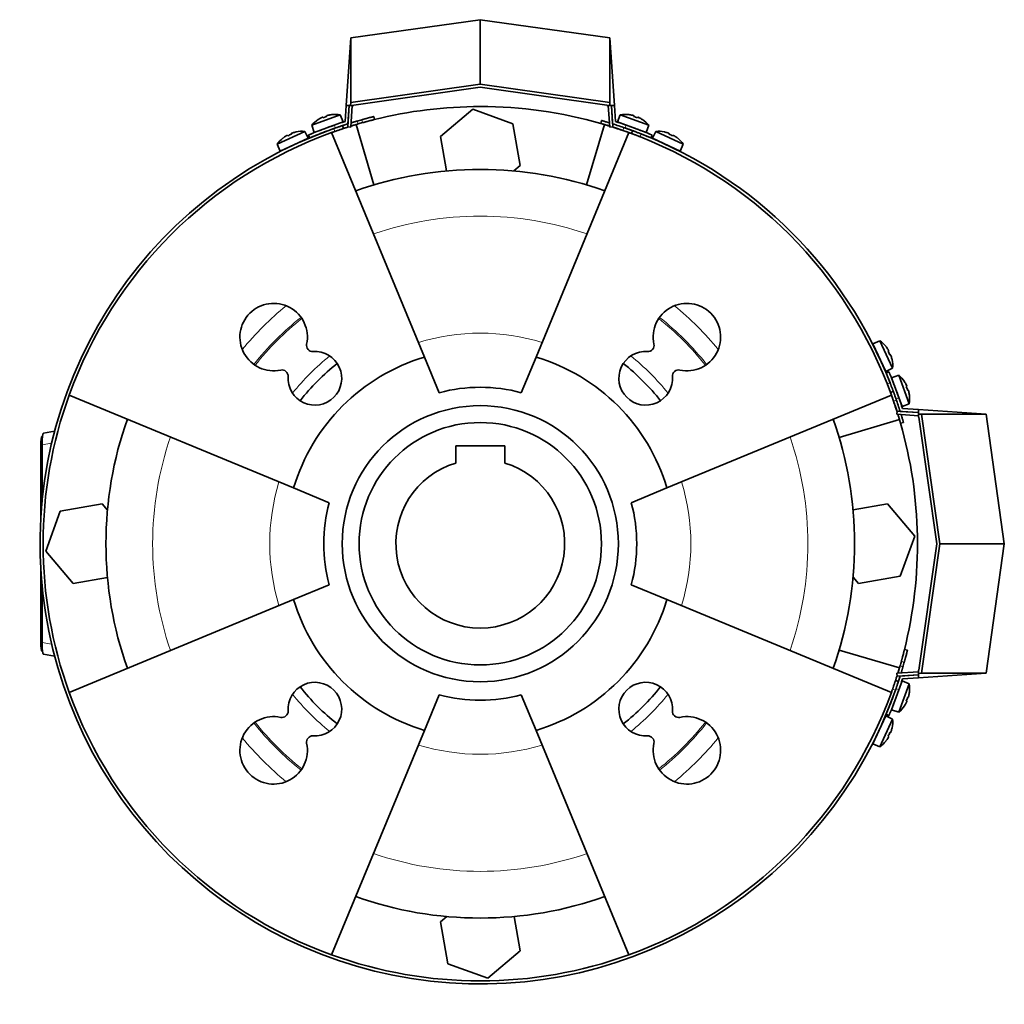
# Model space of a CAD drawing. Header units: millimetres. Extents: x 426 to 1318, y -2223 to 1749.
# Tile 28 of 31: x 426 to 747, y 1428 to 1749. Entities that reach past the tile are written whole.
import ezdxf

# ---------------------------------------------------------------- set-up
doc = ezdxf.new("R2010")
doc.units = ezdxf.units.MM
for name, color, linetype in [('M5X8_UNI7687', 7, 'Continuous'), ('MID_344-5', 7, 'Continuous'), ('VSI184-254_GIUNT', 7, 'Continuous'), ('VSI344-454_FILTR', 7, 'Continuous'), ('VSI344-454_SUPPO', 7, 'Continuous'), ('VSI344-454_TERMI', 7, 'Continuous'), ('VSI344-454_TESTA', 7, 'Continuous')]:
    doc.layers.add(name, color=color, linetype=linetype)

# ---------------------------------------------------------------- blocks, each defined once
blk = doc.blocks.new('SE1')
at = {"layer": 'M5X8_UNI7687', "color": 7, "linetype": 'Continuous', "lineweight": 35}
for p, q in [((530.59, 1717.93), (521.32, 1714.56)), ((524.88, 1717.13), (524.96, 1716.95)), ((526.21, 1717.62), (526.26, 1717.42)), ((527.81, 1717.98), (527.81, 1718.01)), ((531.51, 1715.61), (530.59, 1717.93)), ((621.87, 1717.93), (620.95, 1715.61)), ((631.14, 1714.56), (621.87, 1717.93)), ((624.66, 1717.98), (624.65, 1718.01)), ((626.25, 1717.62), (626.2, 1717.42)), ((627.59, 1717.13), (627.5, 1716.95)), ((521.32, 1714.56), (522.11, 1712.19)), ((522.11, 1712.19), (531.51, 1715.61)), ((523.42, 1716.39), (523.4, 1716.4)), ((620.95, 1715.61), (630.35, 1712.19)), ((629.04, 1716.39), (629.06, 1716.4)), ((630.35, 1712.19), (631.14, 1714.56)), ((519, 1712.51), (510.06, 1708.35)), ((513.38, 1711.22), (513.48, 1711.04)), ((514.66, 1711.82), (514.73, 1711.63)), ((516.22, 1712.32), (516.23, 1712.35)), ((520.12, 1710.28), (519, 1712.51)), ((529.51, 1713.79), (529.51, 1713.79)), ((633.46, 1712.51), (632.35, 1710.28)), ((642.4, 1708.35), (633.46, 1712.51)), ((636.24, 1712.32), (636.23, 1712.35)), ((637.8, 1711.82), (637.73, 1711.63)), ((639.08, 1711.22), (638.98, 1711.04)), ((510.06, 1708.35), (511.05, 1706.05)), ((511.05, 1706.05), (520.12, 1710.28)), ((511.99, 1710.35), (511.97, 1710.36)), ((632.35, 1710.28), (641.41, 1706.05)), ((640.47, 1710.35), (640.49, 1710.36)), ((641.41, 1706.05), (642.4, 1708.35)), ((706.47, 1644.28), (704.17, 1643.29)), ((704.17, 1643.29), (708.4, 1634.22)), ((710.64, 1635.34), (706.47, 1644.28)), ((708.47, 1642.35), (708.48, 1642.37)), ((709.34, 1640.96), (709.16, 1640.86)), ((709.94, 1639.68), (709.75, 1639.61)), ((710.44, 1638.12), (710.47, 1638.11)), ((708.4, 1634.22), (710.64, 1635.34)), ((712.68, 1633.02), (710.31, 1632.23)), ((710.31, 1632.23), (713.73, 1622.83)), ((716.05, 1623.75), (712.68, 1633.02)), ((714.51, 1630.92), (714.52, 1630.94)), ((715.25, 1629.47), (715.07, 1629.38)), ((715.74, 1628.13), (715.54, 1628.08)), ((716.13, 1626.53), (716.1, 1626.53)), ((713.73, 1622.83), (716.05, 1623.75)), ((713.73, 1533.39), (710.31, 1523.99)), ((711.91, 1531.39), (711.91, 1531.39)), ((712.68, 1523.2), (716.05, 1532.47)), ((716.05, 1532.47), (713.73, 1533.39)), ((715.74, 1528.09), (715.54, 1528.14)), ((716.1, 1529.69), (716.13, 1529.69)), ((714.51, 1525.3), (714.52, 1525.28)), ((715.25, 1526.76), (715.07, 1526.84)), ((708.4, 1522), (704.17, 1512.93)), ((710.64, 1520.88), (708.4, 1522)), ((710.31, 1523.99), (712.68, 1523.2)), ((706.47, 1511.94), (710.64, 1520.88)), ((710.44, 1518.1), (710.47, 1518.11)), ((709.34, 1515.26), (709.16, 1515.36)), ((709.94, 1516.54), (709.75, 1516.61)), ((704.17, 1512.93), (706.47, 1511.94)), ((708.47, 1513.87), (708.48, 1513.85))]:
    blk.add_line(p, q, dxfattribs=at)
for centre, radius, start, end in [((528.93, 1708.07), 10, 80.4586, 96.4084), ((623.53, 1708.07), 10, 83.5916, 99.5414), ((528.93, 1708.07), 10, 123.5916, 139.5414), ((529.8, 1714.45), 0.5, 110, 129.2041), ((622.66, 1714.45), 0.5, 50.7959, 70), ((623.53, 1708.07), 10, 40.4586, 56.4084), ((518.21, 1702.55), 10, 85.4586, 101.4084), ((628.3, 1712.4), 0.5, 70, 89.4451), ((634.26, 1702.55), 10, 78.5916, 94.5414), ((518.21, 1702.55), 10, 128.5916, 144.5414), ((518.52, 1708.98), 0.5, 115, 134.2679), ((633.95, 1708.98), 0.5, 45.7321, 65), ((634.26, 1702.55), 10, 35.4586, 51.4084), ((513.08, 1706.44), 0.5, 95.7321, 115), ((639.38, 1706.44), 0.5, 65, 84.2679), ((700.67, 1636.14), 10, 38.5916, 54.5414), ((704.57, 1641.26), 0.5, 5.7321, 25), ((700.67, 1636.14), 10, 355.4586, 11.4084), ((707.1, 1635.83), 0.5, 25, 44.2679), ((706.19, 1625.41), 10, 33.5916, 49.5414), ((712.57, 1624.54), 0.5, 20, 39.2041), ((706.19, 1625.41), 10, 350.4586, 6.4084), ((712.57, 1531.68), 0.5, 320.7959, 340), ((706.19, 1530.81), 10, 353.5916, 9.5414), ((710.52, 1526.04), 0.5, 340, 359.4451), ((706.19, 1530.81), 10, 310.4586, 326.4084), ((707.1, 1520.39), 0.5, 315.7321, 335), ((700.67, 1520.08), 10, 348.5916, 4.5414), ((704.57, 1514.96), 0.5, 335, 354.2679), ((700.67, 1520.08), 10, 305.4586, 321.4084)]:
    blk.add_arc(centre, radius, start, end, dxfattribs=at)
for centre, major_axis, ratio, start_param, end_param in [((528.17, 1710.14), (8.7, 3.17), 0.811251, 1.49595, 1.645642), ((528.92, 1708.08), (9.4, 3.42), 0.996195, 1.335108, 1.449667), ((623.54, 1708.08), (-9.4, 3.42), 0.996195, 4.833518, 4.948078), ((624.29, 1710.14), (8.7, -3.17), 0.811251, 1.49595, 1.645642), ((528.92, 1708.08), (-9.4, -3.42), 0.996195, 4.833518, 4.948078), ((623.54, 1708.08), (9.4, -3.42), 0.996195, 1.335108, 1.449667), ((518.2, 1702.56), (-9.06, -4.23), 0.996195, 4.833518, 4.948078), ((517.27, 1704.55), (8.39, 3.91), 0.811251, 1.49595, 1.645642), ((518.2, 1702.56), (9.06, 4.23), 0.996195, 1.335108, 1.449667), ((634.26, 1702.56), (-9.06, 4.23), 0.996195, 4.833518, 4.948078), ((635.19, 1704.55), (8.39, -3.91), 0.811251, 1.49595, 1.645642), ((634.26, 1702.56), (9.06, -4.23), 0.996195, 1.335108, 1.449667), ((700.68, 1636.14), (-4.23, 9.06), 0.996195, 4.833518, 4.948078), ((702.67, 1637.07), (3.91, -8.39), 0.811251, 1.49595, 1.645642), ((700.68, 1636.14), (4.23, -9.06), 0.996195, 1.335108, 1.449667), ((706.2, 1625.42), (-3.42, 9.4), 0.996195, 4.833518, 4.948078), ((708.27, 1626.17), (3.17, -8.7), 0.811251, 1.49595, 1.645642), ((706.2, 1625.42), (3.42, -9.4), 0.996195, 1.335108, 1.449667), ((708.27, 1530.05), (-3.17, -8.7), 0.811251, 1.49595, 1.645642), ((706.2, 1530.8), (3.42, 9.4), 0.996195, 4.833518, 4.948078), ((706.2, 1530.8), (-3.42, -9.4), 0.996195, 1.335108, 1.449667), ((700.68, 1520.08), (4.23, 9.06), 0.996195, 4.833518, 4.948078), ((702.67, 1519.15), (-3.91, -8.39), 0.811251, 1.49595, 1.645642), ((700.68, 1520.08), (-4.23, -9.06), 0.996195, 1.335108, 1.449667)]:
    blk.add_ellipse(centre, major_axis=major_axis, ratio=ratio, start_param=start_param, end_param=end_param, dxfattribs=at)
for points in [[(524.88, 1717.13), (524.87, 1717.13), (524.87, 1717.14), (524.86, 1717.14), (524.85, 1717.14), (524.83, 1717.14), (524.81, 1717.13), (524.79, 1717.12), (524.76, 1717.12), (524.73, 1717.1), (524.69, 1717.09), (524.66, 1717.08), (524.62, 1717.06), (524.58, 1717.04), (524.54, 1717.02), (524.5, 1717.01), (524.45, 1716.98), (524.42, 1716.97), (524.41, 1716.96)], [(526.68, 1717.79), (526.66, 1717.78), (526.63, 1717.78), (526.58, 1717.76), (526.54, 1717.75), (526.49, 1717.74), (526.45, 1717.73), (526.41, 1717.72), (526.38, 1717.7), (526.34, 1717.69), (526.31, 1717.68), (526.28, 1717.67), (526.26, 1717.66), (526.24, 1717.65), (526.23, 1717.64), (526.22, 1717.63), (526.21, 1717.62), (526.21, 1717.62), (526.21, 1717.62)], [(626.25, 1717.62), (626.25, 1717.62), (626.25, 1717.62), (626.25, 1717.63), (626.24, 1717.64), (626.22, 1717.65), (626.2, 1717.66), (626.18, 1717.67), (626.15, 1717.68), (626.12, 1717.69), (626.09, 1717.7), (626.05, 1717.72), (626.01, 1717.73), (625.97, 1717.74), (625.92, 1717.75), (625.88, 1717.76), (625.83, 1717.78), (625.8, 1717.78), (625.78, 1717.79)], [(628.05, 1716.96), (628.04, 1716.97), (628.01, 1716.98), (627.96, 1717.01), (627.92, 1717.02), (627.88, 1717.04), (627.84, 1717.06), (627.8, 1717.08), (627.77, 1717.09), (627.73, 1717.1), (627.7, 1717.12), (627.67, 1717.12), (627.65, 1717.13), (627.63, 1717.14), (627.61, 1717.14), (627.6, 1717.14), (627.59, 1717.14), (627.59, 1717.13), (627.59, 1717.13)], [(513.38, 1711.22), (513.38, 1711.22), (513.37, 1711.22), (513.36, 1711.23), (513.35, 1711.22), (513.33, 1711.22), (513.32, 1711.21), (513.29, 1711.21), (513.26, 1711.19), (513.23, 1711.18), (513.2, 1711.16), (513.16, 1711.15), (513.13, 1711.13), (513.09, 1711.11), (513.05, 1711.08), (513.01, 1711.06), (512.97, 1711.04), (512.94, 1711.02), (512.93, 1711.01)], [(515.12, 1712.03), (515.1, 1712.03), (515.07, 1712.01), (515.02, 1712), (514.98, 1711.98), (514.94, 1711.97), (514.9, 1711.95), (514.86, 1711.94), (514.82, 1711.92), (514.79, 1711.9), (514.76, 1711.89), (514.73, 1711.88), (514.71, 1711.86), (514.69, 1711.85), (514.68, 1711.84), (514.67, 1711.83), (514.66, 1711.83), (514.66, 1711.82), (514.66, 1711.82)], [(637.8, 1711.82), (637.8, 1711.82), (637.8, 1711.83), (637.79, 1711.83), (637.78, 1711.84), (637.77, 1711.85), (637.75, 1711.86), (637.73, 1711.88), (637.7, 1711.89), (637.67, 1711.9), (637.64, 1711.92), (637.6, 1711.94), (637.56, 1711.95), (637.52, 1711.97), (637.48, 1711.98), (637.44, 1712), (637.4, 1712.01), (637.36, 1712.03), (637.35, 1712.03)], [(639.54, 1711.01), (639.52, 1711.02), (639.49, 1711.04), (639.45, 1711.06), (639.41, 1711.08), (639.37, 1711.11), (639.33, 1711.13), (639.3, 1711.15), (639.26, 1711.16), (639.23, 1711.18), (639.2, 1711.19), (639.17, 1711.21), (639.15, 1711.21), (639.13, 1711.22), (639.11, 1711.22), (639.1, 1711.23), (639.09, 1711.22), (639.09, 1711.22), (639.08, 1711.22)], [(709.34, 1640.96), (709.34, 1640.96), (709.34, 1640.97), (709.35, 1640.98), (709.34, 1640.99), (709.34, 1641.01), (709.33, 1641.03), (709.33, 1641.05), (709.31, 1641.08), (709.3, 1641.11), (709.28, 1641.14), (709.27, 1641.18), (709.25, 1641.21), (709.23, 1641.25), (709.2, 1641.29), (709.18, 1641.33), (709.16, 1641.37), (709.14, 1641.4), (709.13, 1641.42)], [(710.15, 1639.23), (710.15, 1639.24), (710.13, 1639.27), (710.12, 1639.32), (710.1, 1639.36), (710.09, 1639.4), (710.07, 1639.44), (710.06, 1639.48), (710.04, 1639.52), (710.03, 1639.55), (710.01, 1639.58), (710, 1639.61), (709.98, 1639.63), (709.97, 1639.65), (709.96, 1639.66), (709.95, 1639.67), (709.95, 1639.68), (709.94, 1639.68), (709.94, 1639.68)], [(715.25, 1629.47), (715.25, 1629.47), (715.26, 1629.47), (715.26, 1629.48), (715.26, 1629.49), (715.26, 1629.51), (715.25, 1629.53), (715.24, 1629.55), (715.24, 1629.58), (715.22, 1629.61), (715.21, 1629.65), (715.2, 1629.68), (715.18, 1629.72), (715.16, 1629.76), (715.15, 1629.8), (715.13, 1629.84), (715.1, 1629.89), (715.09, 1629.92), (715.08, 1629.93)], [(715.91, 1627.66), (715.9, 1627.68), (715.9, 1627.71), (715.88, 1627.76), (715.87, 1627.8), (715.86, 1627.85), (715.85, 1627.89), (715.84, 1627.93), (715.82, 1627.97), (715.81, 1628), (715.8, 1628.03), (715.79, 1628.06), (715.78, 1628.08), (715.77, 1628.1), (715.76, 1628.11), (715.75, 1628.12), (715.74, 1628.13), (715.74, 1628.13), (715.74, 1628.13)], [(715.74, 1528.09), (715.74, 1528.09), (715.74, 1528.09), (715.75, 1528.1), (715.76, 1528.11), (715.77, 1528.12), (715.78, 1528.14), (715.79, 1528.16), (715.8, 1528.19), (715.81, 1528.22), (715.82, 1528.25), (715.84, 1528.29), (715.85, 1528.33), (715.86, 1528.37), (715.87, 1528.42), (715.88, 1528.46), (715.9, 1528.51), (715.9, 1528.54), (715.91, 1528.56)], [(715.08, 1526.29), (715.09, 1526.3), (715.1, 1526.33), (715.13, 1526.38), (715.15, 1526.42), (715.16, 1526.46), (715.18, 1526.5), (715.2, 1526.54), (715.21, 1526.57), (715.22, 1526.61), (715.24, 1526.64), (715.24, 1526.67), (715.25, 1526.69), (715.26, 1526.71), (715.26, 1526.73), (715.26, 1526.74), (715.26, 1526.75), (715.25, 1526.75), (715.25, 1526.76)], [(709.13, 1514.81), (709.14, 1514.82), (709.16, 1514.85), (709.18, 1514.89), (709.2, 1514.93), (709.23, 1514.97), (709.25, 1515.01), (709.27, 1515.04), (709.28, 1515.08), (709.3, 1515.11), (709.31, 1515.14), (709.33, 1515.17), (709.33, 1515.19), (709.34, 1515.21), (709.34, 1515.23), (709.35, 1515.24), (709.34, 1515.25), (709.34, 1515.26), (709.34, 1515.26)], [(709.94, 1516.54), (709.94, 1516.54), (709.95, 1516.54), (709.95, 1516.55), (709.96, 1516.56), (709.97, 1516.57), (709.98, 1516.59), (710, 1516.61), (710.01, 1516.64), (710.03, 1516.67), (710.04, 1516.7), (710.06, 1516.74), (710.07, 1516.78), (710.09, 1516.82), (710.1, 1516.86), (710.12, 1516.9), (710.13, 1516.95), (710.15, 1516.98), (710.15, 1517)]]:
    blk.add_open_spline(points, degree=3, dxfattribs=at)
at = {"layer": 'MID_344-5', "color": 7, "linetype": 'Continuous', "lineweight": 35}
for p, q in [((533.51, 1720.9), (533.02, 1713.98)), ((534.02, 1713.91), (534.51, 1720.9)), ((617.95, 1720.9), (618.44, 1713.91)), ((619.44, 1713.98), (618.95, 1720.9)), ((533.02, 1713.98), (534.02, 1713.91)), ((618.44, 1713.91), (619.44, 1713.98)), ((712.1, 1621.32), (712.03, 1620.32)), ((719.02, 1620.83), (712.1, 1621.32)), ((712.03, 1620.32), (719.02, 1619.83)), ((719.02, 1536.39), (712.03, 1535.9)), ((712.03, 1535.9), (712.1, 1534.9)), ((712.1, 1534.9), (719.02, 1535.39))]:
    blk.add_line(p, q, dxfattribs=at)
at = {"layer": 'VSI184-254_GIUNT', "color": 7, "linetype": 'Continuous', "lineweight": 35}
for p, q in [((568.23, 1610.01), (568.23, 1604.42)), ((584.23, 1610.01), (568.23, 1610.01)), ((584.23, 1604.42), (584.23, 1610.01))]:
    blk.add_line(p, q, dxfattribs=at)
blk.add_circle((576.23, 1578.11), 39.5, dxfattribs=at)
blk.add_arc((576.23, 1578.11), 27.5, 106.9124, 73.0876, dxfattribs=at)
at = {"layer": 'VSI344-454_FILTR', "color": 7, "linetype": 'Continuous', "lineweight": 35}
for p, q in [((541.76, 1716.38), (541.52, 1717.35)), ((531.61, 1713.44), (531.29, 1714.39)), ((615.78, 1716.05), (615.51, 1715.09)), ((625.9, 1712.74), (625.55, 1711.8)), ((709.92, 1627.43), (710.86, 1627.78)), ((713.21, 1617.39), (714.17, 1617.66)), ((715.47, 1543.39), (714.5, 1543.64)), ((712.51, 1533.17), (711.56, 1533.48))]:
    blk.add_line(p, q, dxfattribs=at)
at = {"layer": 'VSI344-454_FILTR', "color": 4, "linetype": 'Continuous', "lineweight": 9}
for p, q in [((536.07, 1715.88), (536.38, 1714.92)), ((537.89, 1715.36), (537.65, 1716.33)), ((618.41, 1714.33), (618.38, 1714.23)), ((528.77, 1712.47), (528.45, 1713.42)), ((622.73, 1712.81), (623.07, 1713.75)), ((628.7, 1711.67), (628.36, 1710.73)), ((708.86, 1630.24), (709.79, 1630.58)), ((711.87, 1624.95), (710.93, 1624.61)), ((712.35, 1620.26), (712.45, 1620.29)), ((713.05, 1538.26), (714, 1537.95)), ((714.45, 1539.53), (713.48, 1539.77)), ((711.54, 1530.33), (710.59, 1530.65))]:
    blk.add_line(p, q, dxfattribs=at)
at = {"layer": 'VSI344-454_FILTR', "color": 7, "linetype": 'Continuous', "lineweight": 35}
for radius, start, end in [(143.5, 105.5973, 106.2532), (142.5, 105.6085, 106.2392), (142.5, 70.9563, 72.4298), (143.5, 109.4479, 340.5521), (142.5, 109.4563, 109.8856), (143.5, 21.4479, 68.5521), (142.5, 160.1144, 199.8856), (142.5, 17.5702, 19.0437), (142.5, 343.7608, 344.3915), (143.5, 343.7468, 344.4027), (142.5, 340.1144, 340.5437), (142.5, 250.1144, 289.8856)]:
    blk.add_arc((576.23, 1578.11), radius, start, end, dxfattribs=at)
for points, knots in [([(537.65, 1716.33), (537.71, 1716.34), (537.84, 1716.38), (538.03, 1716.43), (538.21, 1716.48), (538.4, 1716.53), (538.58, 1716.58), (538.77, 1716.63), (538.95, 1716.68), (539.3, 1716.78), (539.81, 1716.91), (540.4, 1717.06), (540.88, 1717.19), (541.18, 1717.26), (541.35, 1717.31), (541.45, 1717.33), (541.5, 1717.35), (541.51, 1717.35), (541.52, 1717.35)], [0, 0, 0, 0, 0.031592, 0.062927, 0.094082, 0.125133, 0.156157, 0.187231, 0.218434, 0.24984, 0.375694, 0.49976, 0.623965, 0.750126, 0.812727, 0.874827, 0.937046, 1, 1, 1, 1]), ([(528.45, 1713.42), (528.51, 1713.44), (528.61, 1713.48), (528.77, 1713.53), (528.93, 1713.59), (529.08, 1713.64), (529.24, 1713.7), (529.39, 1713.75), (529.66, 1713.84), (530.04, 1713.97), (530.47, 1714.12), (530.83, 1714.24), (531.05, 1714.31), (531.17, 1714.35), (531.24, 1714.38), (531.28, 1714.39), (531.29, 1714.39), (531.29, 1714.39)], [0, 0, 0, 0, 0.036074, 0.071835, 0.107394, 0.142867, 0.178369, 0.214015, 0.24992, 0.375515, 0.499618, 0.623903, 0.749864, 0.812552, 0.874725, 0.937001, 1, 1, 1, 1]), ([(531.29, 1714.39), (531.29, 1714.39), (531.29, 1714.39), (531.31, 1714.4), (531.33, 1714.4), (531.36, 1714.42), (531.4, 1714.43), (531.45, 1714.44), (531.51, 1714.46), (531.58, 1714.49), (531.74, 1714.54), (532.07, 1714.65), (532.54, 1714.8), (532.86, 1714.9), (532.96, 1714.93)], [0, 0, 0, 0, 0.027983, 0.0557899, 0.0834734, 0.1110867, 0.1386835, 0.1663177, 0.1940428, 0.2219119, 0.2499772, 0.3749272, 0.4997192, 0.5496634, 0.5496634, 0.5496634, 0.5496634]), ([(533.19, 1713.95), (533.12, 1713.93), (532.83, 1713.84), (532.38, 1713.7), (532.03, 1713.58), (531.83, 1713.52), (531.73, 1713.48), (531.66, 1713.46), (531.61, 1713.45), (531.61, 1713.44), (531.61, 1713.44)], [0.4654257, 0.4654257, 0.4654257, 0.4654257, 0.5002684, 0.625041, 0.7500173, 0.8003848, 0.8502554, 0.8999393, 0.9497504, 1, 1, 1, 1]), ([(536.38, 1714.92), (536.31, 1714.9), (536.17, 1714.86), (535.96, 1714.8), (535.75, 1714.74), (535.55, 1714.68), (535.34, 1714.62), (535.14, 1714.56), (534.94, 1714.5), (534.74, 1714.44), (534.42, 1714.34), (534.18, 1714.26), (534, 1714.21)], [0, 0, 0, 0, 0.028015, 0.0558533, 0.0835676, 0.1112114, 0.1388385, 0.1665028, 0.194258, 0.2221573, 0.2502531, 0.3309756, 0.3309756, 0.3309756, 0.3309756]), ([(534.11, 1715.29), (534.15, 1715.3), (534.31, 1715.35), (534.59, 1715.43), (534.95, 1715.54), (535.32, 1715.65), (535.69, 1715.76), (535.94, 1715.84), (536.07, 1715.88)], [0.7315353, 0.7315353, 0.7315353, 0.7315353, 0.7497622, 0.8001839, 0.8501065, 0.8998409, 0.9497014, 1, 1, 1, 1]), ([(541.76, 1716.38), (541.76, 1716.38), (541.75, 1716.38), (541.74, 1716.37), (541.72, 1716.37), (541.68, 1716.36), (541.64, 1716.35), (541.59, 1716.34), (541.53, 1716.32), (541.39, 1716.29), (541.12, 1716.22), (540.64, 1716.09), (540.05, 1715.94), (539.49, 1715.79), (539.01, 1715.66), (538.64, 1715.56), (538.27, 1715.46), (538.02, 1715.39), (537.89, 1715.36)], [0, 0, 0, 0, 0.031603, 0.06295, 0.094114, 0.125174, 0.156207, 0.187289, 0.2185, 0.249914, 0.37603, 0.500271, 0.624311, 0.750212, 0.812795, 0.874875, 0.937072, 1, 1, 1, 1]), ([(618.38, 1714.23), (618.33, 1714.25), (618.22, 1714.28), (618.06, 1714.33), (617.9, 1714.38), (617.75, 1714.43), (617.59, 1714.48), (617.44, 1714.52), (617.16, 1714.61), (616.78, 1714.72), (616.34, 1714.85), (615.98, 1714.95), (615.76, 1715.02), (615.63, 1715.06), (615.56, 1715.08), (615.52, 1715.09), (615.51, 1715.09), (615.51, 1715.09)], [0, 0, 0, 0, 0.036074, 0.071827, 0.107372, 0.142823, 0.178296, 0.213907, 0.249769, 0.37568, 0.49974, 0.623937, 0.750153, 0.812742, 0.874833, 0.937047, 1, 1, 1, 1]), ([(615.78, 1716.05), (615.79, 1716.05), (615.79, 1716.05), (615.8, 1716.05), (615.82, 1716.04), (615.86, 1716.03), (615.9, 1716.02), (615.94, 1716.01), (616.05, 1715.97), (616.26, 1715.92), (616.62, 1715.81), (617.05, 1715.68), (617.47, 1715.56), (617.83, 1715.45), (618.09, 1715.37), (618.26, 1715.32), (618.34, 1715.29)], [0, 0, 0, 0, 0.0360916, 0.0718605, 0.1074196, 0.142884, 0.1783694, 0.2139916, 0.2498648, 0.3760321, 0.5002654, 0.6243037, 0.7502673, 0.8128325, 0.8748978, 0.9284754, 0.9284754, 0.9284754, 0.9284754]), ([(531.61, 1713.44), (531.6, 1713.44), (531.6, 1713.44), (531.59, 1713.44), (531.57, 1713.43), (531.54, 1713.42), (531.5, 1713.41), (531.45, 1713.39), (531.34, 1713.35), (531.14, 1713.29), (530.78, 1713.17), (530.35, 1713.02), (529.94, 1712.88), (529.59, 1712.76), (529.32, 1712.67), (529.04, 1712.57), (528.86, 1712.51), (528.77, 1712.47)], [0, 0, 0, 0, 0.03611, 0.071905, 0.107497, 0.143003, 0.178538, 0.214218, 0.250157, 0.376062, 0.500392, 0.624478, 0.750119, 0.812755, 0.874869, 0.937079, 1, 1, 1, 1]), ([(625.55, 1711.8), (625.55, 1711.8), (625.55, 1711.8), (625.54, 1711.81), (625.51, 1711.82), (625.48, 1711.83), (625.44, 1711.84), (625.4, 1711.86), (625.29, 1711.9), (625.09, 1711.97), (624.74, 1712.1), (624.31, 1712.25), (623.9, 1712.4), (623.55, 1712.52), (623.28, 1712.62), (623.01, 1712.71), (622.82, 1712.78), (622.73, 1712.81)], [0, 0, 0, 0, 0.036048, 0.071793, 0.107348, 0.142827, 0.178345, 0.214016, 0.249954, 0.375229, 0.499698, 0.624316, 0.749897, 0.812621, 0.874803, 0.937057, 1, 1, 1, 1]), ([(623.07, 1713.75), (623.13, 1713.73), (623.23, 1713.69), (623.39, 1713.64), (623.55, 1713.58), (623.7, 1713.53), (623.86, 1713.48), (624.01, 1713.42), (624.28, 1713.33), (624.66, 1713.19), (625.09, 1713.04), (625.44, 1712.91), (625.66, 1712.83), (625.78, 1712.78), (625.85, 1712.76), (625.89, 1712.74), (625.9, 1712.74), (625.9, 1712.74)], [0, 0, 0, 0, 0.036087, 0.071867, 0.107452, 0.142957, 0.178497, 0.214187, 0.25014, 0.375681, 0.50031, 0.624737, 0.750064, 0.812751, 0.874892, 0.937105, 1, 1, 1, 1]), ([(628.36, 1710.73), (628.3, 1710.76), (628.2, 1710.8), (628.04, 1710.86), (627.89, 1710.92), (627.73, 1710.98), (627.58, 1711.04), (627.43, 1711.09), (627.16, 1711.2), (626.79, 1711.34), (626.36, 1711.5), (626.01, 1711.63), (625.8, 1711.71), (625.67, 1711.76), (625.6, 1711.78), (625.56, 1711.8), (625.56, 1711.8), (625.55, 1711.8)], [0, 0, 0, 0, 0.036074, 0.071827, 0.107372, 0.142823, 0.178296, 0.213907, 0.249769, 0.37568, 0.49974, 0.623937, 0.750153, 0.812742, 0.874833, 0.937047, 1, 1, 1, 1]), ([(625.9, 1712.74), (625.9, 1712.74), (625.9, 1712.74), (625.91, 1712.73), (625.94, 1712.73), (625.97, 1712.72), (626.01, 1712.7), (626.05, 1712.68), (626.16, 1712.64), (626.36, 1712.57), (626.71, 1712.44), (627.14, 1712.28), (627.55, 1712.12), (627.89, 1711.99), (628.16, 1711.89), (628.43, 1711.78), (628.61, 1711.71), (628.7, 1711.67)], [0, 0, 0, 0, 0.036092, 0.07186, 0.10742, 0.142884, 0.178369, 0.213992, 0.249865, 0.376032, 0.500265, 0.624304, 0.750267, 0.812832, 0.874898, 0.937082, 1, 1, 1, 1]), ([(709.79, 1630.58), (709.81, 1630.53), (709.86, 1630.42), (709.92, 1630.27), (709.98, 1630.11), (710.04, 1629.96), (710.09, 1629.81), (710.15, 1629.66), (710.26, 1629.39), (710.4, 1629.02), (710.56, 1628.59), (710.69, 1628.24), (710.77, 1628.02), (710.82, 1627.89), (710.84, 1627.83), (710.86, 1627.79), (710.86, 1627.78), (710.86, 1627.78)], [0, 0, 0, 0, 0.036074, 0.071827, 0.107372, 0.142823, 0.178296, 0.213907, 0.249769, 0.375679, 0.49974, 0.623937, 0.750153, 0.812742, 0.874833, 0.937047, 1, 1, 1, 1]), ([(709.92, 1627.43), (709.92, 1627.43), (709.92, 1627.43), (709.92, 1627.45), (709.91, 1627.47), (709.9, 1627.5), (709.88, 1627.54), (709.87, 1627.59), (709.83, 1627.69), (709.75, 1627.89), (709.62, 1628.24), (709.46, 1628.67), (709.3, 1629.08), (709.17, 1629.42), (709.07, 1629.69), (708.96, 1629.96), (708.89, 1630.14), (708.86, 1630.24)], [0, 0, 0, 0, 0.036092, 0.07186, 0.10742, 0.142884, 0.178369, 0.213991, 0.249865, 0.376032, 0.500265, 0.624303, 0.750267, 0.812832, 0.874898, 0.937082, 1, 1, 1, 1]), ([(710.93, 1624.61), (710.91, 1624.66), (710.88, 1624.77), (710.82, 1624.93), (710.77, 1625.08), (710.71, 1625.24), (710.66, 1625.39), (710.61, 1625.54), (710.51, 1625.81), (710.37, 1626.19), (710.22, 1626.62), (710.09, 1626.97), (710.01, 1627.19), (709.97, 1627.32), (709.94, 1627.38), (709.93, 1627.42), (709.92, 1627.43), (709.92, 1627.43)], [0, 0, 0, 0, 0.036087, 0.071867, 0.107452, 0.142957, 0.178497, 0.214187, 0.25014, 0.375682, 0.50031, 0.624737, 0.750064, 0.812751, 0.874892, 0.937105, 1, 1, 1, 1]), ([(710.86, 1627.78), (710.86, 1627.78), (710.86, 1627.78), (710.87, 1627.76), (710.88, 1627.74), (710.89, 1627.71), (710.9, 1627.67), (710.92, 1627.62), (710.96, 1627.52), (711.03, 1627.32), (711.16, 1626.97), (711.31, 1626.54), (711.46, 1626.13), (711.58, 1625.78), (711.68, 1625.51), (711.77, 1625.23), (711.84, 1625.05), (711.87, 1624.95)], [0, 0, 0, 0, 0.036048, 0.071793, 0.107348, 0.142827, 0.178345, 0.214016, 0.249955, 0.375229, 0.499698, 0.624316, 0.749898, 0.812622, 0.874803, 0.937058, 1, 1, 1, 1]), ([(713.21, 1617.39), (713.21, 1617.39), (713.21, 1617.39), (713.21, 1617.41), (713.2, 1617.43), (713.19, 1617.46), (713.18, 1617.5), (713.16, 1617.55), (713.13, 1617.66), (713.08, 1617.86), (712.97, 1618.22), (712.84, 1618.66), (712.72, 1619.08), (712.61, 1619.43), (712.53, 1619.7), (712.44, 1619.98), (712.38, 1620.17), (712.35, 1620.26)], [0, 0, 0, 0, 0.036092, 0.07186, 0.10742, 0.142884, 0.178369, 0.213991, 0.249865, 0.376032, 0.500265, 0.624303, 0.750267, 0.812832, 0.874898, 0.937082, 1, 1, 1, 1]), ([(713.41, 1620.22), (713.41, 1620.22), (713.43, 1620.16), (713.46, 1620.06), (713.51, 1619.9), (713.56, 1619.75), (713.6, 1619.59), (713.69, 1619.32), (713.8, 1618.93), (713.93, 1618.5), (714.04, 1618.14), (714.1, 1617.91), (714.14, 1617.78), (714.16, 1617.71), (714.17, 1617.67), (714.17, 1617.67), (714.17, 1617.66)], [0.0715921, 0.0715921, 0.0715921, 0.0715921, 0.0718269, 0.1073717, 0.1428229, 0.1782961, 0.2139067, 0.2497688, 0.3756794, 0.4997397, 0.6239373, 0.7501533, 0.812742, 0.8748331, 0.9370469, 1, 1, 1, 1]), ([(713.48, 1539.77), (713.49, 1539.83), (713.53, 1539.96), (713.58, 1540.15), (713.63, 1540.34), (713.68, 1540.52), (713.73, 1540.71), (713.78, 1540.89), (713.83, 1541.07), (713.93, 1541.42), (714.06, 1541.93), (714.21, 1542.52), (714.34, 1543), (714.41, 1543.3), (714.46, 1543.48), (714.48, 1543.57), (714.5, 1543.63), (714.5, 1543.63), (714.5, 1543.64)], [0, 0, 0, 0, 0.031592, 0.062927, 0.094083, 0.125133, 0.156157, 0.187232, 0.218434, 0.249841, 0.375694, 0.49976, 0.623965, 0.750126, 0.812727, 0.874827, 0.937046, 1, 1, 1, 1]), ([(715.47, 1543.39), (715.47, 1543.39), (715.47, 1543.39), (715.46, 1543.38), (715.46, 1543.35), (715.45, 1543.32), (715.44, 1543.28), (715.43, 1543.23), (715.41, 1543.17), (715.38, 1543.03), (715.31, 1542.76), (715.19, 1542.28), (715.03, 1541.69), (714.88, 1541.12), (714.75, 1540.65), (714.65, 1540.28), (714.55, 1539.91), (714.48, 1539.65), (714.45, 1539.53)], [0, 0, 0, 0, 0.031603, 0.06295, 0.094114, 0.125174, 0.156207, 0.18729, 0.2185, 0.249914, 0.376031, 0.500271, 0.624311, 0.750213, 0.812795, 0.874875, 0.937072, 1, 1, 1, 1]), ([(712.33, 1535.88), (712.38, 1536.06), (712.48, 1536.35), (712.61, 1536.78), (712.71, 1537.14), (712.82, 1537.51), (712.94, 1537.88), (713.01, 1538.13), (713.05, 1538.26)], [0.6690732, 0.6690732, 0.6690732, 0.6690732, 0.7497612, 0.8001829, 0.8501057, 0.8998403, 0.9497011, 1, 1, 1, 1]), ([(714, 1537.95), (713.98, 1537.88), (713.93, 1537.74), (713.87, 1537.53), (713.81, 1537.32), (713.75, 1537.11), (713.69, 1536.91), (713.63, 1536.71), (713.57, 1536.51), (713.51, 1536.31), (713.45, 1536.14), (713.42, 1536.03), (713.41, 1535.99)], [0, 0, 0, 0, 0.0280148, 0.0558529, 0.0835671, 0.1112108, 0.1388378, 0.166502, 0.1942571, 0.2221564, 0.2502521, 0.2685157, 0.2685157, 0.2685157, 0.2685157]), ([(711.56, 1533.48), (711.56, 1533.49), (711.56, 1533.49), (711.57, 1533.5), (711.58, 1533.52), (711.59, 1533.55), (711.6, 1533.59), (711.62, 1533.64), (711.63, 1533.7), (711.66, 1533.77), (711.71, 1533.93), (711.82, 1534.26), (711.96, 1534.71), (712.05, 1535), (712.07, 1535.07)], [0, 0, 0, 0, 0.0279829, 0.0557898, 0.0834733, 0.1110865, 0.1386833, 0.1663175, 0.1940425, 0.2219116, 0.2499768, 0.3749266, 0.4997183, 0.5346105, 0.5346105, 0.5346105, 0.5346105]), ([(713.08, 1534.93), (713.04, 1534.8), (712.93, 1534.45), (712.77, 1533.95), (712.65, 1533.59), (712.59, 1533.4), (712.55, 1533.3), (712.53, 1533.22), (712.52, 1533.18), (712.51, 1533.17), (712.51, 1533.17)], [0.4348047, 0.4348047, 0.4348047, 0.4348047, 0.5002675, 0.6250404, 0.750017, 0.8003845, 0.8502552, 0.8999392, 0.9497503, 1, 1, 1, 1]), ([(710.59, 1530.65), (710.61, 1530.7), (710.65, 1530.8), (710.71, 1530.96), (710.76, 1531.12), (710.81, 1531.28), (710.87, 1531.43), (710.92, 1531.58), (711.01, 1531.85), (711.14, 1532.23), (711.29, 1532.66), (711.41, 1533.02), (711.48, 1533.24), (711.52, 1533.37), (711.55, 1533.43), (711.56, 1533.48), (711.56, 1533.48), (711.56, 1533.48)], [0, 0, 0, 0, 0.036074, 0.071835, 0.107394, 0.142867, 0.178369, 0.214016, 0.24992, 0.375515, 0.499619, 0.623903, 0.749864, 0.812553, 0.874725, 0.937001, 1, 1, 1, 1]), ([(712.51, 1533.17), (712.51, 1533.17), (712.51, 1533.17), (712.51, 1533.15), (712.5, 1533.13), (712.49, 1533.1), (712.48, 1533.06), (712.46, 1533.01), (712.43, 1532.91), (712.36, 1532.71), (712.24, 1532.35), (712.09, 1531.92), (711.95, 1531.5), (711.83, 1531.15), (711.74, 1530.89), (711.64, 1530.61), (711.58, 1530.43), (711.54, 1530.33)], [0, 0, 0, 0, 0.03611, 0.071905, 0.107497, 0.143003, 0.178538, 0.214218, 0.250157, 0.376062, 0.500393, 0.624478, 0.750119, 0.812755, 0.87487, 0.93708, 1, 1, 1, 1])]:
    blk.add_open_spline(points, degree=3, knots=knots, dxfattribs=at)
at = {"layer": 'VSI344-454_SUPPO', "color": 7, "linetype": 'Continuous', "lineweight": 35}
for p, q in [((563.21, 1710.85), (573.82, 1719.76)), ((573.82, 1719.76), (586.85, 1715.02)), ((541.58, 1695.09), (535.76, 1714.74)), ((541.63, 1716.35), (541.63, 1716.35)), ((586.85, 1715.02), (589.25, 1701.37)), ((610.88, 1695.09), (616.7, 1714.74)), ((527.76, 1712.11), (558.06, 1638.96)), ((565.19, 1699.61), (563.21, 1710.85)), ((624.7, 1712.11), (594.4, 1638.96)), ((589.25, 1701.37), (587.16, 1699.62)), ((562.88, 1627.33), (558.06, 1638.96)), ((589.58, 1627.33), (594.4, 1638.96)), ((442.23, 1626.58), (515.39, 1596.28)), ((710.23, 1626.58), (637.08, 1596.28)), ((693.21, 1612.76), (712.86, 1618.58)), ((527.01, 1591.46), (515.39, 1596.28)), ((625.45, 1591.46), (637.08, 1596.28)), ((434.59, 1575.7), (439.32, 1588.72)), ((439.32, 1588.72), (452.97, 1591.13)), ((452.97, 1591.13), (454.72, 1589.04)), ((697.73, 1589.15), (708.97, 1591.13)), ((708.97, 1591.13), (717.88, 1580.52)), ((717.88, 1580.52), (713.14, 1567.5)), ((443.49, 1565.09), (434.59, 1575.7)), ((454.73, 1567.07), (443.49, 1565.09)), ((699.49, 1565.09), (697.74, 1567.18)), ((713.14, 1567.5), (699.49, 1565.09)), ((527.01, 1564.76), (515.39, 1559.94)), ((625.45, 1564.76), (637.08, 1559.94)), ((442.23, 1529.64), (515.39, 1559.94)), ((710.23, 1529.64), (637.08, 1559.94)), ((712.86, 1537.64), (693.21, 1543.46)), ((714.47, 1543.51), (714.47, 1543.51)), ((562.88, 1528.89), (558.06, 1517.26)), ((589.58, 1528.89), (594.4, 1517.26)), ((527.76, 1444.11), (558.06, 1517.26)), ((624.7, 1444.11), (594.4, 1517.26)), ((563.21, 1454.85), (565.3, 1456.6)), ((565.62, 1441.2), (563.21, 1454.85)), ((587.27, 1456.61), (589.25, 1445.37)), ((589.25, 1445.37), (578.64, 1436.46)), ((578.64, 1436.46), (565.62, 1441.2))]:
    blk.add_line(p, q, dxfattribs=at)
for centre, radius, start, end in [((576.23, 1578.11), 142.5, 90, 104.0511), ((576.23, 1578.11), 142.5, 74, 90), ((576.23, 1578.11), 142.5, 106.5, 107.2205), ((576.23, 1578.11), 142.5, 72.7937, 73.5), ((576.23, 1578.11), 142.5, 70.1144, 72.4298), ((576.23, 1578.11), 142.5, 109.8856, 160.1144), ((576.23, 1578.11), 142.5, 19.8856, 70.1144), ((576.23, 1578.11), 122, 70.5541, 109.4459), ((508.88, 1645.46), 11, 347.9714, 282.0286), ((643.58, 1645.46), 11, 257.9714, 192.0286), ((522.31, 1632.03), 8.75, 176.1572, 93.8428), ((521.59, 1642.75), 2, 167.9714, 273.8428), ((630.15, 1632.03), 8.75, 86.1572, 3.8428), ((630.87, 1642.75), 2, 266.1572, 12.0286), ((576.23, 1578.11), 63.5, 106.6248, 163.3752), ((576.23, 1578.11), 75, 128.4349, 141.5651), ((576.23, 1578.11), 63.5, 16.6248, 73.3752), ((576.23, 1578.11), 75, 38.4349, 51.5651), ((511.59, 1632.75), 2, 356.1572, 102.0286), ((640.87, 1632.75), 2, 77.9714, 183.8428), ((576.23, 1578.11), 51, 74.8223, 105.1777), ((576.23, 1578.11), 142.5, 17.5702, 19.8856), ((576.23, 1578.11), 45, 90, 270), ((576.23, 1578.11), 45, 270, 90), ((576.23, 1578.11), 122, 160.5541, 199.4459), ((576.23, 1578.11), 122, 340.5541, 19.4459), ((576.23, 1578.11), 142.5, 16.5, 17.2063), ((576.23, 1578.11), 142.5, 345.9489, 16), ((576.23, 1578.11), 51, 164.8223, 195.1777), ((576.23, 1578.11), 51, 344.8223, 15.1777), ((576.23, 1578.11), 63.5, 196.6248, 253.3752), ((576.23, 1578.11), 63.5, 286.6248, 343.3752), ((576.23, 1578.11), 142.5, 342.7795, 343.5), ((522.31, 1524.19), 8.75, 266.1572, 183.8428), ((576.23, 1578.11), 75, 218.4349, 231.5651), ((630.15, 1524.19), 8.75, 356.1572, 273.8428), ((576.23, 1578.11), 75, 308.4349, 321.5651), ((576.23, 1578.11), 142.5, 199.8856, 250.1144), ((576.23, 1578.11), 51, 254.8223, 285.1777), ((576.23, 1578.11), 142.5, 289.8856, 340.1144), ((508.88, 1510.76), 11, 77.9714, 12.0286), ((511.59, 1523.47), 2, 257.9714, 3.8428), ((643.58, 1510.76), 11, 167.9714, 102.0286), ((640.87, 1523.47), 2, 176.1572, 282.0286), ((521.59, 1513.47), 2, 86.1572, 192.0286), ((630.87, 1513.47), 2, 347.9714, 93.8428), ((576.23, 1578.11), 122, 250.5541, 289.4459)]:
    blk.add_arc(centre, radius, start, end, dxfattribs=at)
at = {"layer": 'VSI344-454_SUPPO', "color": 4, "linetype": 'Continuous', "lineweight": 9}
for radius, start, end in [(106.8, 70.9891, 109.0109), (100.1, 129.2029, 140.7971), (100.1, 39.2029, 50.7971), (94.12, 128.3751, 141.6249), (93.66, 128.3936, 141.6064), (93.66, 38.3936, 51.6064), (94.12, 38.3751, 51.6249), (68.63, 72.935, 107.065), (78.44, 128.7211, 141.2789), (78.44, 38.7211, 51.2789), (106.8, 160.9891, 199.0109), (106.8, 340.9891, 19.0109), (68.63, 162.935, 197.065), (68.63, 342.935, 17.065), (78.44, 218.7211, 231.2789), (78.44, 308.7211, 321.2789), (94.12, 218.3751, 231.6249), (93.66, 218.3936, 231.6064), (93.66, 308.3936, 321.6064), (94.12, 308.3751, 321.6249), (100.1, 219.2029, 230.7971), (100.1, 309.2029, 320.7971), (68.63, 252.935, 287.065), (106.8, 250.9891, 289.0109)]:
    blk.add_arc((576.23, 1578.11), radius, start, end, dxfattribs=at)
at = {"layer": 'VSI344-454_TERMI', "color": 7, "linetype": 'Continuous', "lineweight": 35}
for p, q in [((534.05, 1742.99), (576.23, 1748.92)), ((576.23, 1748.92), (618.41, 1742.99)), ((576.23, 1748.92), (576.23, 1727.91)), ((532.51, 1720.9), (534.05, 1742.99)), ((534.05, 1742.99), (534.05, 1721.98)), ((618.41, 1742.99), (619.96, 1720.9)), ((618.41, 1742.99), (618.41, 1721.98)), ((576.23, 1727.91), (534.05, 1721.98)), ((534.99, 1721.1), (576.23, 1726.9)), ((618.41, 1721.98), (576.23, 1727.91)), ((576.23, 1726.9), (617.47, 1721.1)), ((532.14, 1715.72), (532.51, 1720.9)), ((533.97, 1720.9), (532.51, 1720.9)), ((533.09, 1714.97), (533.51, 1720.9)), ((534.05, 1721.98), (533.97, 1720.9)), ((534.98, 1720.9), (533.97, 1720.9)), ((534.98, 1720.9), (534.99, 1721.1)), ((617.47, 1721.1), (617.48, 1720.9)), ((618.49, 1720.9), (617.48, 1720.9)), ((618.49, 1720.9), (618.41, 1721.98)), ((618.49, 1720.9), (619.96, 1720.9)), ((619.37, 1714.97), (618.95, 1720.9)), ((620.32, 1715.72), (619.96, 1720.9)), ((520.23, 1711.32), (520.62, 1710.4)), ((631.84, 1710.4), (632.23, 1711.32)), ((709.44, 1634.11), (708.52, 1633.72)), ((713.09, 1621.25), (719.02, 1620.83)), ((713.84, 1622.2), (719.02, 1621.84)), ((719.02, 1621.84), (741.11, 1620.29)), ((719.02, 1620.37), (719.02, 1621.84)), ((719.02, 1619.36), (719.02, 1620.37)), ((720.1, 1620.29), (719.02, 1620.37)), ((719.02, 1619.36), (719.22, 1619.35)), ((719.22, 1619.35), (725.02, 1578.11)), ((726.03, 1578.11), (720.1, 1620.29)), ((741.11, 1620.29), (720.1, 1620.29)), ((741.11, 1620.29), (747.04, 1578.11)), ((725.02, 1578.11), (719.22, 1536.87)), ((720.1, 1535.93), (726.03, 1578.11)), ((747.04, 1578.11), (726.03, 1578.11)), ((747.04, 1578.11), (741.11, 1535.93)), ((713.09, 1534.97), (719.02, 1535.39)), ((713.84, 1534.02), (719.02, 1534.39)), ((719.22, 1536.87), (719.02, 1536.86)), ((719.02, 1535.85), (719.02, 1536.86)), ((741.11, 1535.93), (719.02, 1534.39)), ((719.02, 1535.85), (720.1, 1535.93)), ((719.02, 1535.85), (719.02, 1534.39)), ((741.11, 1535.93), (720.1, 1535.93)), ((708.52, 1522.5), (709.44, 1522.11))]:
    blk.add_line(p, q, dxfattribs=at)
at = {"layer": 'VSI344-454_TERMI', "color": 4, "linetype": 'Continuous', "lineweight": 9}
for p, q in [((528.64, 1714.55), (529.02, 1713.62)), ((623.44, 1713.62), (623.83, 1714.55)), ((712.67, 1625.7), (711.74, 1625.32)), ((711.74, 1530.9), (712.67, 1530.52))]:
    blk.add_line(p, q, dxfattribs=at)
at = {"layer": 'VSI344-454_TERMI', "color": 7, "linetype": 'Continuous', "lineweight": 35}
for radius, start, end in [(144.5, 107.7643, 109.2308), (143.5, 107.4941, 109.2059), (143.5, 70.7941, 72.5059), (144.5, 70.7692, 72.2357), (143.5, 17.4941, 19.2059), (144.5, 17.7643, 19.2308), (143.5, 340.7941, 342.5059), (144.5, 340.7692, 342.2357)]:
    blk.add_arc((576.23, 1578.11), radius, start, end, dxfattribs=at)
for points, knots in [([(520.23, 1711.32), (520.23, 1711.32), (520.23, 1711.32), (520.25, 1711.32), (520.27, 1711.33), (520.3, 1711.35), (520.34, 1711.36), (520.39, 1711.38), (520.45, 1711.41), (520.51, 1711.44), (520.59, 1711.47), (520.67, 1711.5), (520.77, 1711.54), (520.93, 1711.61), (521.2, 1711.72), (521.63, 1711.9), (522.12, 1712.1), (522.67, 1712.32), (523.29, 1712.56), (523.95, 1712.82), (524.66, 1713.1), (525.33, 1713.35), (525.93, 1713.57), (526.45, 1713.77), (526.99, 1713.96), (527.53, 1714.16), (528.08, 1714.35), (528.45, 1714.48), (528.64, 1714.55)], [0, 0, 0, 0, 0.021051, 0.042001, 0.062873, 0.08369, 0.104474, 0.125249, 0.146036, 0.166859, 0.18774, 0.208703, 0.229768, 0.250959, 0.313199, 0.375603, 0.438616, 0.501374, 0.564129, 0.627102, 0.689223, 0.75131, 0.793093, 0.834507, 0.875728, 0.916932, 0.958298, 1, 1, 1, 1]), ([(623.83, 1714.55), (623.92, 1714.51), (624.1, 1714.45), (624.38, 1714.35), (624.66, 1714.25), (624.93, 1714.16), (625.2, 1714.06), (625.47, 1713.96), (625.74, 1713.86), (626.01, 1713.77), (626.27, 1713.67), (626.53, 1713.57), (626.79, 1713.48), (627.22, 1713.32), (627.8, 1713.1), (628.51, 1712.82), (629.17, 1712.56), (629.79, 1712.32), (630.34, 1712.1), (630.83, 1711.9), (631.26, 1711.72), (631.57, 1711.59), (631.79, 1711.5), (631.95, 1711.43), (632.08, 1711.38), (632.17, 1711.35), (632.22, 1711.32), (632.23, 1711.32), (632.23, 1711.32)], [0, 0, 0, 0, 0.020905, 0.041705, 0.062421, 0.083075, 0.103688, 0.124284, 0.144884, 0.165511, 0.186186, 0.206932, 0.227771, 0.248723, 0.310801, 0.372931, 0.435895, 0.498659, 0.561404, 0.62443, 0.686816, 0.749074, 0.79132, 0.833156, 0.874759, 0.916313, 0.958, 1, 1, 1, 1]), ([(526.19, 1712.6), (526.15, 1712.59), (526.02, 1712.54), (525.63, 1712.39), (525.05, 1712.17), (524.34, 1711.9), (523.68, 1711.64), (523.06, 1711.4), (522.51, 1711.17), (522.02, 1710.97), (521.59, 1710.8), (521.28, 1710.67), (521.06, 1710.58), (520.9, 1710.51), (520.77, 1710.46), (520.68, 1710.42), (520.63, 1710.4), (520.62, 1710.4), (520.62, 1710.4)], [0.2172346, 0.2172346, 0.2172346, 0.2172346, 0.2276968, 0.2486397, 0.3107469, 0.3729072, 0.43587, 0.4986393, 0.5613881, 0.6244142, 0.6868015, 0.7490621, 0.7913108, 0.8331485, 0.874754, 0.9163096, 0.957998, 1, 1, 1, 1]), ([(529.02, 1713.62), (528.93, 1713.59), (528.75, 1713.53), (528.47, 1713.43), (528.26, 1713.35), (528.14, 1713.31), (528.11, 1713.3)], [0, 0, 0, 0, 0.02090037, 0.04169492, 0.06240522, 0.06892942, 0.06892942, 0.06892942, 0.06892942]), ([(626.63, 1712.47), (626.47, 1712.53), (626.13, 1712.65), (625.62, 1712.84), (625.08, 1713.04), (624.54, 1713.23), (623.99, 1713.43), (623.62, 1713.56), (623.44, 1713.62)], [0.7538478, 0.7538478, 0.7538478, 0.7538478, 0.7931579, 0.8345561, 0.8757623, 0.9169538, 0.958308, 1, 1, 1, 1]), ([(631.84, 1710.4), (631.84, 1710.4), (631.84, 1710.4), (631.83, 1710.4), (631.81, 1710.41), (631.77, 1710.43), (631.73, 1710.44), (631.69, 1710.46), (631.63, 1710.49), (631.56, 1710.51), (631.49, 1710.55), (631.4, 1710.58), (631.31, 1710.62), (631.14, 1710.69), (630.87, 1710.8), (630.45, 1710.97), (629.96, 1711.17), (629.4, 1711.4), (628.86, 1711.61), (628.51, 1711.75), (628.37, 1711.8)], [0, 0, 0, 0, 0.0210513, 0.0420025, 0.0628756, 0.0836934, 0.1044784, 0.1252536, 0.1460418, 0.1668659, 0.1877484, 0.208712, 0.2297789, 0.2509709, 0.3132143, 0.3756187, 0.4386316, 0.5013936, 0.5641541, 0.6034586, 0.6034586, 0.6034586, 0.6034586]), ([(709.93, 1630.24), (709.87, 1630.38), (709.73, 1630.74), (709.52, 1631.28), (709.3, 1631.83), (709.1, 1632.33), (708.92, 1632.75), (708.79, 1633.06), (708.7, 1633.29), (708.63, 1633.45), (708.58, 1633.57), (708.54, 1633.66), (708.52, 1633.71), (708.52, 1633.72), (708.52, 1633.72)], [0.3965153, 0.3965153, 0.3965153, 0.3965153, 0.43587, 0.4986393, 0.5613881, 0.6244142, 0.6868015, 0.7490621, 0.7913108, 0.8331485, 0.874754, 0.9163096, 0.957998, 1, 1, 1, 1]), ([(709.44, 1634.11), (709.44, 1634.11), (709.44, 1634.11), (709.45, 1634.09), (709.45, 1634.07), (709.47, 1634.04), (709.48, 1634), (709.5, 1633.95), (709.53, 1633.9), (709.56, 1633.83), (709.59, 1633.75), (709.62, 1633.67), (709.66, 1633.58), (709.73, 1633.41), (709.84, 1633.14), (710.02, 1632.71), (710.22, 1632.22), (710.44, 1631.67), (710.68, 1631.05), (710.94, 1630.39), (711.22, 1629.68), (711.47, 1629.01), (711.69, 1628.41), (711.89, 1627.89), (712.08, 1627.35), (712.28, 1626.81), (712.47, 1626.26), (712.6, 1625.89), (712.67, 1625.7)], [0, 0, 0, 0, 0.021051, 0.042001, 0.062873, 0.08369, 0.104474, 0.125249, 0.146036, 0.166859, 0.18774, 0.208703, 0.229768, 0.250959, 0.313199, 0.375603, 0.438616, 0.501374, 0.564129, 0.627102, 0.689223, 0.75131, 0.793093, 0.834507, 0.875728, 0.916932, 0.958298, 1, 1, 1, 1]), ([(711.74, 1625.32), (711.71, 1625.41), (711.65, 1625.6), (711.55, 1625.87), (711.45, 1626.15), (711.35, 1626.42), (711.26, 1626.69), (711.16, 1626.96), (711.06, 1627.23), (710.97, 1627.5), (710.87, 1627.76), (710.77, 1628.02), (710.68, 1628.27), (710.62, 1628.43), (710.59, 1628.51)], [0, 0, 0, 0, 0.0209004, 0.0416949, 0.0624052, 0.0830531, 0.1036605, 0.1242497, 0.1448428, 0.165462, 0.1861295, 0.2068672, 0.2276968, 0.2462256, 0.2462256, 0.2462256, 0.2462256]), ([(708.52, 1522.5), (708.52, 1522.5), (708.52, 1522.5), (708.52, 1522.51), (708.53, 1522.54), (708.55, 1522.57), (708.56, 1522.61), (708.58, 1522.66), (708.61, 1522.71), (708.63, 1522.78), (708.67, 1522.85), (708.7, 1522.94), (708.74, 1523.03), (708.81, 1523.2), (708.92, 1523.47), (709.1, 1523.89), (709.3, 1524.39), (709.52, 1524.94), (709.76, 1525.56), (710.02, 1526.22), (710.29, 1526.93), (710.55, 1527.59), (710.77, 1528.2), (710.96, 1528.72), (711.16, 1529.26), (711.35, 1529.8), (711.55, 1530.35), (711.68, 1530.72), (711.74, 1530.9)], [0, 0, 0, 0, 0.021051, 0.042002, 0.062876, 0.083693, 0.104478, 0.125254, 0.146042, 0.166866, 0.187748, 0.208712, 0.229779, 0.250971, 0.313214, 0.375619, 0.438632, 0.501394, 0.564154, 0.627126, 0.689277, 0.751393, 0.793158, 0.834556, 0.875762, 0.916954, 0.958308, 1, 1, 1, 1]), ([(712.67, 1530.52), (712.64, 1530.42), (712.57, 1530.24), (712.47, 1529.96), (712.38, 1529.68), (712.28, 1529.41), (712.18, 1529.14), (712.08, 1528.87), (711.99, 1528.6), (711.89, 1528.34), (711.79, 1528.07), (711.69, 1527.81), (711.6, 1527.55), (711.44, 1527.12), (711.22, 1526.54), (710.94, 1525.83), (710.68, 1525.17), (710.44, 1524.55), (710.22, 1524), (710.02, 1523.51), (709.84, 1523.08), (709.72, 1522.77), (709.62, 1522.55), (709.55, 1522.39), (709.5, 1522.26), (709.47, 1522.18), (709.44, 1522.12), (709.44, 1522.11), (709.44, 1522.11)], [0, 0, 0, 0, 0.020905, 0.041705, 0.062421, 0.083075, 0.103688, 0.124284, 0.144884, 0.165511, 0.186186, 0.206932, 0.227771, 0.248723, 0.310801, 0.372931, 0.435895, 0.498659, 0.561404, 0.62443, 0.686816, 0.749074, 0.79132, 0.833156, 0.874759, 0.916313, 0.958, 1, 1, 1, 1])]:
    blk.add_open_spline(points, degree=3, knots=knots, dxfattribs=at)
at = {"layer": 'VSI344-454_TESTA', "color": 7, "linetype": 'Continuous', "lineweight": 35}
for p, q in [((437.5, 1614.79), (433.85, 1614.11)), ((433.37, 1613.11), (433.53, 1613.11)), ((433.5, 1612.83), (433.53, 1613.11)), ((433, 1586.9), (433, 1610.11)), ((433.38, 1591.7), (433.38, 1610.29)), ((433, 1546.11), (433, 1569.32)), ((433.38, 1545.93), (433.38, 1564.52)), ((433.53, 1543.11), (433.37, 1543.11)), ((433.53, 1543.11), (433.5, 1543.39)), ((433.85, 1542.11), (437.5, 1541.43))]:
    blk.add_line(p, q, dxfattribs=at)
at = {"layer": 'VSI344-454_TESTA', "color": 4, "linetype": 'Continuous', "lineweight": 9}
for p, q in [((433.38, 1610.11), (433, 1610.11)), ((433.38, 1610.29), (436.52, 1610.87)), ((433, 1546.11), (433.38, 1546.11)), ((436.52, 1545.35), (433.38, 1545.93))]:
    blk.add_line(p, q, dxfattribs=at)
at = {"layer": 'VSI344-454_TESTA', "color": 7, "linetype": 'Continuous', "lineweight": 35}
for centre, start_param, end_param in [((433.37, 1610.11), 3.141593, 4.712389), ((433.37, 1546.11), 4.712389, 6.283185)]:
    blk.add_ellipse(centre, major_axis=(0, -3), ratio=0.121869, start_param=start_param, end_param=end_param, dxfattribs=at)
for points in [[(433.38, 1610.29), (433.38, 1611.79), (433.5, 1612.84)], [(433.53, 1613.11), (433.67, 1614.11), (433.86, 1614.11)], [(433.5, 1543.39), (433.38, 1544.43), (433.38, 1545.93)], [(433.86, 1542.11), (433.67, 1542.11), (433.53, 1543.11)]]:
    blk.add_open_spline(points, degree=2, dxfattribs=at)

msp = doc.modelspace()

# ---------------------------------------------------------------- block references
msp.add_blockref('SE1', (0, 0))

doc.saveas('drawing.dxf')
